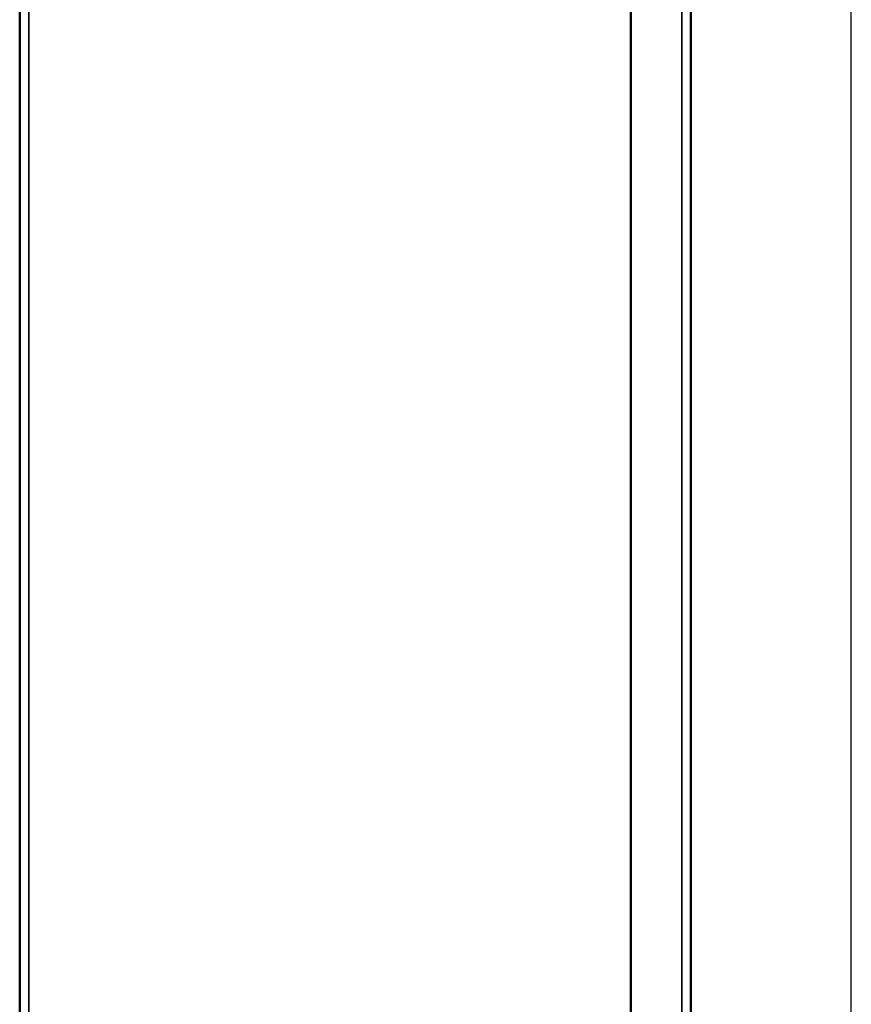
# Model space of a CAD drawing. Header units: inches. Extents: x 0 to 136, y 2 to 86.
# Tile 10 of 160: x 10 to 20, y 48 to 60. Entities that reach past the tile are written whole.
import ezdxf

# ---------------------------------------------------------------- set-up
doc = ezdxf.new("R2010")
doc.units = ezdxf.units.IN
doc.header["$LTSCALE"] = 4
doc.header["$MEASUREMENT"] = 0
for name, color, linetype, lineweight in [('Dimension (ANSI)', 7, 'Continuous', 25), ('Visible (ANSI)', 7, 'Continuous', 50), ('Visible Narrow (ANSI)', 7, 'Continuous', 35)]:
    doc.layers.add(name, color=color, linetype=linetype, lineweight=lineweight)
doc.styles.add('Note Text (ANSI)', font='tahoma.ttf')
doc.dimstyles.new('Default (ANSI)', dxfattribs={"dimscale": 4, "dimtxt": 0.12, "dimasz": 0.098425, "dimexe": 0.125, "dimexo": 0.0625, "dimgap": 0.031496, "dimtad": 0, "dimtih": 1, "dimtoh": 1, "dimrnd": 1e-08, "dimzin": 4, "dimdsep": 46, "dimtxsty": 'Note Text (ANSI)', "dimcen": 0.09, "dimdle": 0.393701, "dimclrd": 256, "dimclre": 256, "dimclrt": 256, "dimadec": 0, "dimazin": 1, "dimtfac": 1, "dimtofl": 0, "dimtmove": 0, "dimatfit": 3, "dimfxl": 1, "dimtolj": 1, "dimtzin": 4, "dimlwd": -1, "dimlwe": -1, "dimarcsym": 0})

# ---------------------------------------------------------------- blocks, each defined once
blk = doc.blocks.new('*D7')
at = {"layer": 'Defpoints', "color": 0, "transparency": 16777216}
for p in [(20.406, 72.328), (10.016, 68.864), (20.406, 44.844)]:
    blk.add_point(p, dxfattribs=at)
at = {"layer": 'Dimension (ANSI)', "transparency": 16777216}
for p, q in [((10.016, 69.114), (10.016, 72.828)), ((20.406, 45.094), (20.406, 72.828)), ((10.409, 72.328), (14.314, 72.328)), ((20.013, 72.328), (16.107, 72.328))]:
    blk.add_line(p, q, dxfattribs=at)
for points in [[(10.409, 72.394), (10.409, 72.263), (10.016, 72.328)], [(20.013, 72.394), (20.013, 72.263), (20.406, 72.328)]]:
    blk.add_solid(points, dxfattribs=at)
at = {"layer": 'Dimension (ANSI)', "transparency": 16777216, "insert": (14.44, 72.578), "char_height": 0.48, "attachment_point": 1, "style": 'Note Text (ANSI)'}
blk.add_mtext('\\A1;10.39', dxfattribs=at)

msp = doc.modelspace()

# ---------------------------------------------------------------- linework, layer by layer
at = {"layer": 'Visible (ANSI)'}
for p, q in [((10.016, 20.864), (10.016, 68.864)), ((18.401, 68.887), (18.401, 20.715)), ((17.651, 63.469), (17.651, 46.114)), ((17.652, 63.469), (17.652, 46.114))]:
    msp.add_line(p, q, dxfattribs=at)
at = {"layer": 'Visible Narrow (ANSI)'}
for p, q in [((18.288, 20.676), (18.288, 68.926)), ((10.129, 68.864), (10.129, 20.864))]:
    msp.add_line(p, q, dxfattribs=at)

# ---------------------------------------------------------------- dimensions: what is measured, and where the dimension line sits
at = {"layer": 'Dimension (ANSI)'}
dim = msp.add_linear_dim(base=(20.406, 72.328), p1=(10.016, 68.864), p2=(20.406, 44.844), dimstyle='Default (ANSI)', override={"dimgap": 0.031496, "dimtih": 0, "dimtoh": 0, "dimdec": 2, "dimtol": 0, "dimlim": 0, "dimtp": 0, "dimtm": 0, "dimtdec": 2, "dimatfit": 1}, dxfattribs=at)
dim.commit()
dim.dimension.update_dxf_attribs({"geometry": '*D7', "text_midpoint": (15.211, 72.328), "dimtype": 160})

doc.saveas('drawing.dxf')
